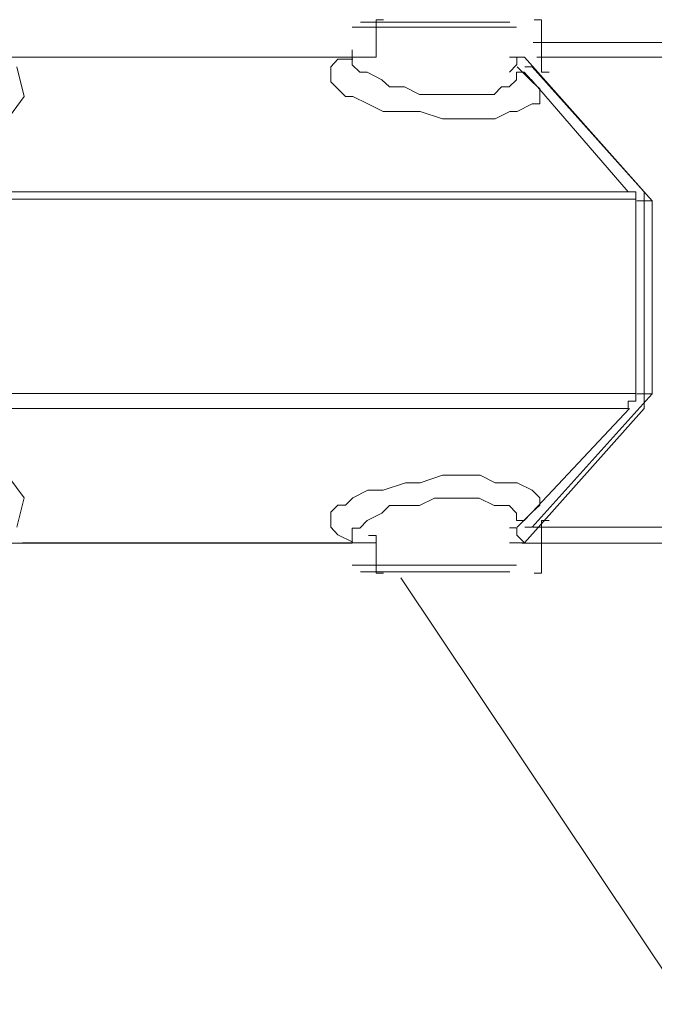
# Model space of a CAD drawing. Extents: x 44 to 177, y -263 to -14.
# Tile 40 of 256: x 128.36 to 129.97, y -226.9 to -224.41. Entities that reach past the tile are written whole.
import ezdxf

# ---------------------------------------------------------------- set-up
doc = ezdxf.new("R2010")
doc.units = 0
doc.header["$MEASUREMENT"] = 0
doc.layers.add('Livello 1', color=7, linetype='Continuous', lineweight=0)

# ---------------------------------------------------------------- blocks, each defined once
blk = doc.blocks.new('Block_0')
at = {"layer": 'Livello 1', "color": 250, "lineweight": 9, "true_color": 0x333333}
for points, knots in [([(129.2262, -224.4143), (129.2262, -224.4143), (129.2262, -224.4143), (129.2262, -224.4143), (129.2262, -224.4143), (129.2642, -224.4143), (129.2642, -224.4143), (129.2642, -224.4143), (129.3212, -224.4143), (129.3212, -224.4143), (129.3212, -224.4143), (129.3962, -224.4143), (129.3962, -224.4143), (129.3962, -224.4143), (129.4722, -224.4143), (129.4722, -224.4143), (129.4722, -224.4143), (129.5482, -224.4143), (129.5482, -224.4143), (129.5482, -224.4143), (129.5852, -224.4143), (129.5852, -224.4143), (129.5852, -224.4143), (129.6042, -224.4143), (129.6042, -224.4143)], [0, 0, 0, 0, 1, 1, 1, 2, 2, 2, 3, 3, 3, 4, 4, 4, 5, 5, 5, 6, 6, 6, 7, 7, 7, 8, 8, 8, 8]), ([(129.2848, -224.408), (129.2848, -224.408), (129.2848, -224.408), (129.2848, -224.408), (129.2848, -224.408), (129.2658, -224.408), (129.2658, -224.408), (129.2658, -224.408), (129.2658, -224.427), (129.2658, -224.427)], [0, 0, 0, 0, 1, 1, 1, 2, 2, 2, 3, 3, 3, 3]), ([(129.6848, -224.427), (129.6848, -224.427), (129.6848, -224.427), (129.6848, -224.427), (129.6848, -224.427), (129.6848, -224.408), (129.6848, -224.408), (129.6848, -224.408), (129.6658, -224.408), (129.6658, -224.408)], [0, 0, 0, 0, 1, 1, 1, 2, 2, 2, 3, 3, 3, 3]), ([(129.6215, -224.4272), (129.6215, -224.4272), (129.6215, -224.4272), (129.6215, -224.4272), (129.6215, -224.4272), (129.6025, -224.4272), (129.6025, -224.4272), (129.6025, -224.4272), (129.5455, -224.4272), (129.5455, -224.4272), (129.5455, -224.4272), (129.4695, -224.4272), (129.4695, -224.4272), (129.4695, -224.4272), (129.3945, -224.4272), (129.3945, -224.4272), (129.3945, -224.4272), (129.3185, -224.4272), (129.3185, -224.4272), (129.3185, -224.4272), (129.2435, -224.4272), (129.2435, -224.4272), (129.2435, -224.4272), (129.2055, -224.4272), (129.2055, -224.4272)], [0, 0, 0, 0, 1, 1, 1, 2, 2, 2, 3, 3, 3, 4, 4, 4, 5, 5, 5, 6, 6, 6, 7, 7, 7, 8, 8, 8, 8]), ([(163.9882, -224.4659), (163.9882, -224.4659), (163.9692, -224.4659), (163.9692, -224.4659), (163.9692, -224.4659), (163.9122, -224.4659), (163.9122, -224.4659), (163.9122, -224.4659), (163.8172, -224.4659), (163.8172, -224.4659), (163.8172, -224.4659), (163.6852, -224.4659), (163.6852, -224.4659), (163.6852, -224.4659), (163.4952, -224.4659), (163.4952, -224.4659), (163.4952, -224.4659), (163.2872, -224.4659), (163.2872, -224.4659), (163.2872, -224.4659), (163.0402, -224.4659), (163.0402, -224.4659), (163.0402, -224.4659), (162.7372, -224.4659), (162.7372, -224.4659), (162.7372, -224.4659), (162.4152, -224.4659), (162.4152, -224.4659), (162.4152, -224.4659), (162.0552, -224.4659), (162.0552, -224.4659), (162.0552, -224.4659), (161.6572, -224.4659), (161.6572, -224.4659), (161.6572, -224.4659), (161.2022, -224.4659), (161.2022, -224.4659), (161.2022, -224.4659), (160.7282, -224.4659), (160.7282, -224.4659), (160.7282, -224.4659), (160.2162, -224.4659), (160.2162, -224.4659), (160.2162, -224.4659), (159.6672, -224.4659), (159.6672, -224.4659), (159.6672, -224.4659), (159.0792, -224.4659), (159.0792, -224.4659), (159.0792, -224.4659), (158.4722, -224.4659), (158.4722, -224.4659), (158.4722, -224.4659), (157.8092, -224.4659), (157.8092, -224.4659), (157.8092, -224.4659), (157.1272, -224.4659), (157.1272, -224.4659), (157.1272, -224.4659), (156.4072, -224.4659), (156.4072, -224.4659), (156.4072, -224.4659), (155.6482, -224.4659), (155.6482, -224.4659), (155.6482, -224.4659), (154.8712, -224.4659), (154.8712, -224.4659), (154.8712, -224.4659), (154.0372, -224.4659), (154.0372, -224.4659), (154.0372, -224.4659), (153.2032, -224.4659), (153.2032, -224.4659), (153.2032, -224.4659), (152.3132, -224.4659), (152.3132, -224.4659), (152.3132, -224.4659), (151.4032, -224.4659), (151.4032, -224.4659), (151.4032, -224.4659), (150.4742, -224.4659), (150.4742, -224.4659), (150.4742, -224.4659), (149.5072, -224.4659), (149.5072, -224.4659), (149.5072, -224.4659), (148.5222, -224.4659), (148.5222, -224.4659), (148.5222, -224.4659), (147.4982, -224.4659), (147.4982, -224.4659), (147.4982, -224.4659), (146.4562, -224.4659), (146.4562, -224.4659), (146.4562, -224.4659), (145.3762, -224.4659), (145.3762, -224.4659), (145.3762, -224.4659), (144.2952, -224.4659), (144.2952, -224.4659), (144.2952, -224.4659), (143.1772, -224.4659), (143.1772, -224.4659), (143.1772, -224.4659), (142.0402, -224.4659), (142.0402, -224.4659), (142.0402, -224.4659), (140.8842, -224.4659), (140.8842, -224.4659), (140.8842, -224.4659), (139.6902, -224.4659), (139.6902, -224.4659), (139.6902, -224.4659), (138.4952, -224.4659), (138.4952, -224.4659), (138.4952, -224.4659), (137.2822, -224.4659), (137.2822, -224.4659), (137.2822, -224.4659), (136.0502, -224.4659), (136.0502, -224.4659), (136.0502, -224.4659), (134.8002, -224.4659), (134.8002, -224.4659), (134.8002, -224.4659), (133.5302, -224.4659), (133.5302, -224.4659), (133.5302, -224.4659), (132.2602, -224.4659), (132.2602, -224.4659), (132.2602, -224.4659), (130.9712, -224.4659), (130.9712, -224.4659), (130.9712, -224.4659), (129.6632, -224.4659), (129.6632, -224.4659)], [0, 0, 0, 0, 1, 1, 1, 2, 2, 2, 3, 3, 3, 4, 4, 4, 5, 5, 5, 6, 6, 6, 7, 7, 7, 8, 8, 8, 9, 9, 9, 10, 10, 10, 11, 11, 11, 12, 12, 12, 13, 13, 13, 14, 14, 14, 15, 15, 15, 16, 16, 16, 17, 17, 17, 18, 18, 18, 19, 19, 19, 20, 20, 20, 21, 21, 21, 22, 22, 22, 23, 23, 23, 24, 24, 24, 25, 25, 25, 26, 26, 26, 27, 27, 27, 28, 28, 28, 29, 29, 29, 30, 30, 30, 31, 31, 31, 32, 32, 32, 33, 33, 33, 34, 34, 34, 35, 35, 35, 36, 36, 36, 37, 37, 37, 38, 38, 38, 39, 39, 39, 40, 40, 40, 41, 41, 41, 42, 42, 42, 43, 43, 43, 44, 44, 44, 45, 45, 45, 45]), ([(129.2055, -224.4842), (129.2055, -224.4842), (129.2055, -224.5032), (129.2055, -224.5032), (129.2055, -224.5032), (129.2055, -224.5222), (129.2055, -224.5222), (129.2055, -224.5222), (129.2245, -224.5412), (129.2245, -224.5412), (129.2245, -224.5412), (129.2435, -224.5412), (129.2435, -224.5412), (129.2435, -224.5412), (129.2805, -224.5602), (129.2805, -224.5602), (129.2805, -224.5602), (129.2995, -224.5782), (129.2995, -224.5782), (129.2995, -224.5782), (129.3375, -224.5782), (129.3375, -224.5782), (129.3375, -224.5782), (129.3755, -224.5972), (129.3755, -224.5972), (129.3755, -224.5972), (129.4135, -224.5972), (129.4135, -224.5972), (129.4135, -224.5972), (129.4505, -224.5972), (129.4505, -224.5972), (129.4505, -224.5972), (129.4885, -224.5972), (129.4885, -224.5972), (129.4885, -224.5972), (129.5265, -224.5972), (129.5265, -224.5972), (129.5265, -224.5972), (129.5645, -224.5972), (129.5645, -224.5972), (129.5645, -224.5972), (129.5835, -224.5782), (129.5835, -224.5782), (129.5835, -224.5782), (129.6025, -224.5782), (129.6025, -224.5782), (129.6025, -224.5782), (129.6215, -224.5602), (129.6215, -224.5602), (129.6215, -224.5602), (129.6215, -224.5412), (129.6215, -224.5412)], [0, 0, 0, 0, 1, 1, 1, 2, 2, 2, 3, 3, 3, 4, 4, 4, 5, 5, 5, 6, 6, 6, 7, 7, 7, 8, 8, 8, 9, 9, 9, 10, 10, 10, 11, 11, 11, 12, 12, 12, 13, 13, 13, 14, 14, 14, 15, 15, 15, 16, 16, 16, 17, 17, 17, 17]), ([(129.2658, -224.484), (129.2658, -224.484), (129.2658, -224.503), (129.2658, -224.503), (129.2658, -224.503), (129.2468, -224.503), (129.2468, -224.503)], [0, 0, 0, 0, 1, 1, 1, 2, 2, 2, 2]), ([(129.6612, -224.5653), (129.6612, -224.5653), (129.6802, -224.5833), (129.6802, -224.5833), (129.6802, -224.5833), (129.6802, -224.6023), (129.6802, -224.6023), (129.6802, -224.6023), (129.6802, -224.6213), (129.6802, -224.6213), (129.6802, -224.6213), (129.6612, -224.6213), (129.6612, -224.6213), (129.6612, -224.6213), (129.6232, -224.6403), (129.6232, -224.6403), (129.6232, -224.6403), (129.6042, -224.6403), (129.6042, -224.6403), (129.6042, -224.6403), (129.5672, -224.6593), (129.5672, -224.6593), (129.5672, -224.6593), (129.5292, -224.6593), (129.5292, -224.6593), (129.5292, -224.6593), (129.4722, -224.6593), (129.4722, -224.6593), (129.4722, -224.6593), (129.4342, -224.6593), (129.4342, -224.6593), (129.4342, -224.6593), (129.3772, -224.6403), (129.3772, -224.6403), (129.3772, -224.6403), (129.3402, -224.6403), (129.3402, -224.6403), (129.3402, -224.6403), (129.2832, -224.6403), (129.2832, -224.6403), (129.2832, -224.6403), (129.2452, -224.6213), (129.2452, -224.6213), (129.2452, -224.6213), (129.2072, -224.6023), (129.2072, -224.6023), (129.2072, -224.6023), (129.1882, -224.6023), (129.1882, -224.6023), (129.1882, -224.6023), (129.1692, -224.5833), (129.1692, -224.5833), (129.1692, -224.5833), (129.1512, -224.5653), (129.1512, -224.5653), (129.1512, -224.5653), (129.1512, -224.5463), (129.1512, -224.5463), (129.1512, -224.5463), (129.1512, -224.5273), (129.1512, -224.5273), (129.1512, -224.5273), (129.1692, -224.5083), (129.1692, -224.5083), (129.1692, -224.5083), (129.2072, -224.5083), (129.2072, -224.5083)], [0, 0, 0, 0, 1, 1, 1, 2, 2, 2, 3, 3, 3, 4, 4, 4, 5, 5, 5, 6, 6, 6, 7, 7, 7, 8, 8, 8, 9, 9, 9, 10, 10, 10, 11, 11, 11, 12, 12, 12, 13, 13, 13, 14, 14, 14, 15, 15, 15, 16, 16, 16, 17, 17, 17, 18, 18, 18, 19, 19, 19, 20, 20, 20, 21, 21, 21, 22, 22, 22, 22]), ([(129.6033, -224.5405), (129.6033, -224.5405), (129.6223, -224.5215), (129.6223, -224.5215), (129.6223, -224.5215), (129.6223, -224.5025), (129.6223, -224.5025), (129.6223, -224.5025), (129.6413, -224.5025), (129.6413, -224.5025)], [0, 0, 0, 0, 1, 1, 1, 2, 2, 2, 3, 3, 3, 3]), ([(164.0278, -224.5033), (164.0278, -224.5033), (164.0278, -224.5033), (164.0278, -224.5033), (164.0278, -224.5033), (163.9899, -224.5033), (163.9899, -224.5033), (163.9899, -224.5033), (163.8949, -224.5033), (163.8949, -224.5033), (163.8949, -224.5033), (163.7809, -224.5033), (163.7809, -224.5033), (163.7809, -224.5033), (163.6299, -224.5033), (163.6299, -224.5033), (163.6299, -224.5033), (163.4399, -224.5033), (163.4399, -224.5033), (163.4399, -224.5033), (163.2119, -224.5033), (163.2119, -224.5033), (163.2119, -224.5033), (162.9279, -224.5033), (162.9279, -224.5033), (162.9279, -224.5033), (162.6239, -224.5033), (162.6239, -224.5033), (162.6239, -224.5033), (162.2829, -224.5033), (162.2829, -224.5033), (162.2829, -224.5033), (161.9029, -224.5033), (161.9029, -224.5033), (161.9029, -224.5033), (161.4859, -224.5033), (161.4859, -224.5033), (161.4859, -224.5033), (161.0499, -224.5033), (161.0499, -224.5033), (161.0499, -224.5033), (160.5559, -224.5033), (160.5559, -224.5033), (160.5559, -224.5033), (160.0249, -224.5033), (160.0249, -224.5033), (160.0249, -224.5033), (159.4749, -224.5033), (159.4749, -224.5033), (159.4749, -224.5033), (158.8869, -224.5033), (158.8869, -224.5033), (158.8869, -224.5033), (158.2609, -224.5033), (158.2609, -224.5033), (158.2609, -224.5033), (157.5969, -224.5033), (157.5969, -224.5033), (157.5969, -224.5033), (156.9139, -224.5033), (156.9139, -224.5033), (156.9139, -224.5033), (156.1929, -224.5033), (156.1929, -224.5033), (156.1929, -224.5033), (155.4339, -224.5033), (155.4339, -224.5033), (155.4339, -224.5033), (154.6569, -224.5033), (154.6569, -224.5033), (154.6569, -224.5033), (153.8219, -224.5033), (153.8219, -224.5033), (153.8219, -224.5033), (152.9869, -224.5033), (152.9869, -224.5033), (152.9869, -224.5033), (152.1149, -224.5033), (152.1149, -224.5033), (152.1149, -224.5033), (151.2039, -224.5033), (151.2039, -224.5033), (151.2039, -224.5033), (150.2749, -224.5033), (150.2749, -224.5033), (150.2749, -224.5033), (149.3069, -224.5033), (149.3069, -224.5033), (149.3069, -224.5033), (148.3209, -224.5033), (148.3209, -224.5033), (148.3209, -224.5033), (147.3149, -224.5033), (147.3149, -224.5033), (147.3149, -224.5033), (146.2719, -224.5033), (146.2719, -224.5033), (146.2719, -224.5033), (145.2099, -224.5033), (145.2099, -224.5033), (145.2099, -224.5033), (144.1279, -224.5033), (144.1279, -224.5033), (144.1279, -224.5033), (143.0279, -224.5033), (143.0279, -224.5033), (143.0279, -224.5033), (141.9089, -224.5033), (141.9089, -224.5033), (141.9089, -224.5033), (140.7519, -224.5033), (140.7519, -224.5033), (140.7519, -224.5033), (139.5939, -224.5033), (139.5939, -224.5033), (139.5939, -224.5033), (138.3989, -224.5033), (138.3989, -224.5033), (138.3989, -224.5033), (137.2039, -224.5033), (137.2039, -224.5033), (137.2039, -224.5033), (135.9899, -224.5033), (135.9899, -224.5033), (135.9899, -224.5033), (134.7569, -224.5033), (134.7569, -224.5033), (134.7569, -224.5033), (133.5049, -224.5033), (133.5049, -224.5033), (133.5049, -224.5033), (132.2339, -224.5033), (132.2339, -224.5033), (132.2339, -224.5033), (130.9629, -224.5033), (130.9629, -224.5033), (130.9629, -224.5033), (129.6729, -224.5033), (129.6729, -224.5033)], [0, 0, 0, 0, 1, 1, 1, 2, 2, 2, 3, 3, 3, 4, 4, 4, 5, 5, 5, 6, 6, 6, 7, 7, 7, 8, 8, 8, 9, 9, 9, 10, 10, 10, 11, 11, 11, 12, 12, 12, 13, 13, 13, 14, 14, 14, 15, 15, 15, 16, 16, 16, 17, 17, 17, 18, 18, 18, 19, 19, 19, 20, 20, 20, 21, 21, 21, 22, 22, 22, 23, 23, 23, 24, 24, 24, 25, 25, 25, 26, 26, 26, 27, 27, 27, 28, 28, 28, 29, 29, 29, 30, 30, 30, 31, 31, 31, 32, 32, 32, 33, 33, 33, 34, 34, 34, 35, 35, 35, 36, 36, 36, 37, 37, 37, 38, 38, 38, 39, 39, 39, 40, 40, 40, 41, 41, 41, 42, 42, 42, 43, 43, 43, 44, 44, 44, 45, 45, 45, 46, 46, 46, 46]), ([(128.3562, -224.5273), (128.3562, -224.5273), (128.3752, -224.6023), (128.3752, -224.6023), (128.3752, -224.6023), (128.3192, -224.6783), (128.3192, -224.6783), (128.3192, -224.6783), (128.2052, -224.7343), (128.2052, -224.7343), (128.2052, -224.7343), (128.0542, -224.7723), (128.0542, -224.7723)], [0, 0, 0, 0, 1, 1, 1, 2, 2, 2, 3, 3, 3, 4, 4, 4, 4]), ([(129.6215, -224.5412), (129.6215, -224.5412), (129.6405, -224.5412), (129.6405, -224.5412), (129.6405, -224.5412), (129.6585, -224.5602), (129.6585, -224.5602)], [0, 0, 0, 0, 1, 1, 1, 2, 2, 2, 2]), ([(129.9042, -224.8438), (129.9042, -224.8438), (129.9042, -224.8438), (129.9042, -224.8438), (129.9042, -224.8438), (129.9232, -224.8438), (129.9232, -224.8438), (129.9232, -224.8438), (129.9232, -224.8628), (129.9232, -224.8628)], [0, 0, 0, 0, 1, 1, 1, 2, 2, 2, 3, 3, 3, 3]), ([(129.9443, -224.8625), (129.9443, -224.8625), (129.9443, -224.8625), (129.9443, -224.8625), (129.9443, -224.8625), (129.9443, -224.8435), (129.9443, -224.8435)], [0, 0, 0, 0, 1, 1, 1, 2, 2, 2, 2]), ([(129.9232, -225.3548), (129.9232, -225.3548), (129.9232, -225.3738), (129.9232, -225.3738), (129.9232, -225.3738), (129.9042, -225.3738), (129.9042, -225.3738), (129.9042, -225.3738), (129.9042, -225.3928), (129.9042, -225.3928)], [0, 0, 0, 0, 1, 1, 1, 2, 2, 2, 3, 3, 3, 3]), ([(129.9443, -225.3925), (129.9443, -225.3925), (129.9443, -225.3735), (129.9443, -225.3735), (129.9443, -225.3735), (129.9443, -225.3545), (129.9443, -225.3545)], [0, 0, 0, 0, 1, 1, 1, 2, 2, 2, 2]), ([(128.0542, -225.4493), (128.0542, -225.4493), (128.0542, -225.4493), (128.0542, -225.4493), (128.0542, -225.4493), (128.2052, -225.4863), (128.2052, -225.4863), (128.2052, -225.4863), (128.3192, -225.5433), (128.3192, -225.5433), (128.3192, -225.5433), (128.3752, -225.6183), (128.3752, -225.6183), (128.3752, -225.6183), (128.3562, -225.6933), (128.3562, -225.6933)], [0, 0, 0, 0, 1, 1, 1, 2, 2, 2, 3, 3, 3, 4, 4, 4, 5, 5, 5, 5]), ([(129.2072, -225.7313), (129.2072, -225.7313), (129.1692, -225.7123), (129.1692, -225.7123), (129.1692, -225.7123), (129.1512, -225.6933), (129.1512, -225.6933), (129.1512, -225.6933), (129.1512, -225.6743), (129.1512, -225.6743), (129.1512, -225.6743), (129.1512, -225.6553), (129.1512, -225.6553), (129.1512, -225.6553), (129.1692, -225.6373), (129.1692, -225.6373), (129.1692, -225.6373), (129.1882, -225.6373), (129.1882, -225.6373), (129.1882, -225.6373), (129.2072, -225.6183), (129.2072, -225.6183), (129.2072, -225.6183), (129.2452, -225.5993), (129.2452, -225.5993), (129.2452, -225.5993), (129.2832, -225.5993), (129.2832, -225.5993), (129.2832, -225.5993), (129.3402, -225.5803), (129.3402, -225.5803), (129.3402, -225.5803), (129.3772, -225.5803), (129.3772, -225.5803), (129.3772, -225.5803), (129.4342, -225.5613), (129.4342, -225.5613), (129.4342, -225.5613), (129.4722, -225.5613), (129.4722, -225.5613), (129.4722, -225.5613), (129.5292, -225.5613), (129.5292, -225.5613), (129.5292, -225.5613), (129.5672, -225.5803), (129.5672, -225.5803), (129.5672, -225.5803), (129.6042, -225.5803), (129.6042, -225.5803), (129.6042, -225.5803), (129.6232, -225.5803), (129.6232, -225.5803), (129.6232, -225.5803), (129.6612, -225.5993), (129.6612, -225.5993), (129.6612, -225.5993), (129.6802, -225.6183), (129.6802, -225.6183), (129.6802, -225.6183), (129.6802, -225.6373), (129.6802, -225.6373), (129.6802, -225.6373), (129.6612, -225.6553), (129.6612, -225.6553)], [0, 0, 0, 0, 1, 1, 1, 2, 2, 2, 3, 3, 3, 4, 4, 4, 5, 5, 5, 6, 6, 6, 7, 7, 7, 8, 8, 8, 9, 9, 9, 10, 10, 10, 11, 11, 11, 12, 12, 12, 13, 13, 13, 14, 14, 14, 15, 15, 15, 16, 16, 16, 17, 17, 17, 18, 18, 18, 19, 19, 19, 20, 20, 20, 21, 21, 21, 21]), ([(129.6215, -225.6762), (129.6215, -225.6762), (129.6215, -225.6762), (129.6215, -225.6762), (129.6215, -225.6762), (129.6215, -225.6572), (129.6215, -225.6572), (129.6215, -225.6572), (129.6025, -225.6382), (129.6025, -225.6382), (129.6025, -225.6382), (129.5835, -225.6382), (129.5835, -225.6382), (129.5835, -225.6382), (129.5645, -225.6382), (129.5645, -225.6382), (129.5645, -225.6382), (129.5265, -225.6192), (129.5265, -225.6192), (129.5265, -225.6192), (129.4885, -225.6192), (129.4885, -225.6192), (129.4885, -225.6192), (129.4505, -225.6192), (129.4505, -225.6192), (129.4505, -225.6192), (129.4135, -225.6192), (129.4135, -225.6192), (129.4135, -225.6192), (129.3755, -225.6382), (129.3755, -225.6382), (129.3755, -225.6382), (129.3375, -225.6382), (129.3375, -225.6382), (129.3375, -225.6382), (129.2995, -225.6382), (129.2995, -225.6382), (129.2995, -225.6382), (129.2805, -225.6572), (129.2805, -225.6572), (129.2805, -225.6572), (129.2435, -225.6762), (129.2435, -225.6762), (129.2435, -225.6762), (129.2245, -225.6952), (129.2245, -225.6952), (129.2245, -225.6952), (129.2055, -225.6952), (129.2055, -225.6952), (129.2055, -225.6952), (129.2055, -225.7142), (129.2055, -225.7142), (129.2055, -225.7142), (129.2055, -225.7332), (129.2055, -225.7332)], [0, 0, 0, 0, 1, 1, 1, 2, 2, 2, 3, 3, 3, 4, 4, 4, 5, 5, 5, 6, 6, 6, 7, 7, 7, 8, 8, 8, 9, 9, 9, 10, 10, 10, 11, 11, 11, 12, 12, 12, 13, 13, 13, 14, 14, 14, 15, 15, 15, 16, 16, 16, 17, 17, 17, 18, 18, 18, 18]), ([(129.6585, -225.6572), (129.6585, -225.6572), (129.6405, -225.6762), (129.6405, -225.6762), (129.6405, -225.6762), (129.6215, -225.6762), (129.6215, -225.6762)], [0, 0, 0, 0, 1, 1, 1, 2, 2, 2, 2]), ([(129.6632, -225.6929), (129.6632, -225.6929), (130.9712, -225.6929), (130.9712, -225.6929), (130.9712, -225.6929), (132.2602, -225.6929), (132.2602, -225.6929), (132.2602, -225.6929), (133.5302, -225.6929), (133.5302, -225.6929), (133.5302, -225.6929), (134.8002, -225.6929), (134.8002, -225.6929), (134.8002, -225.6929), (136.0502, -225.6929), (136.0502, -225.6929), (136.0502, -225.6929), (137.2822, -225.6929), (137.2822, -225.6929), (137.2822, -225.6929), (138.4952, -225.6929), (138.4952, -225.6929), (138.4952, -225.6929), (139.6902, -225.6929), (139.6902, -225.6929), (139.6902, -225.6929), (140.8842, -225.6929), (140.8842, -225.6929), (140.8842, -225.6929), (142.0402, -225.6929), (142.0402, -225.6929), (142.0402, -225.6929), (143.1772, -225.6929), (143.1772, -225.6929), (143.1772, -225.6929), (144.2952, -225.6929), (144.2952, -225.6929), (144.2952, -225.6929), (145.3762, -225.6929), (145.3762, -225.6929), (145.3762, -225.6929), (146.4562, -225.6929), (146.4562, -225.6929), (146.4562, -225.6929), (147.4982, -225.6929), (147.4982, -225.6929), (147.4982, -225.6929), (148.5222, -225.6929), (148.5222, -225.6929), (148.5222, -225.6929), (149.5072, -225.6929), (149.5072, -225.6929), (149.5072, -225.6929), (150.4742, -225.6929), (150.4742, -225.6929), (150.4742, -225.6929), (151.4032, -225.6929), (151.4032, -225.6929), (151.4032, -225.6929), (152.3132, -225.6929), (152.3132, -225.6929), (152.3132, -225.6929), (153.2032, -225.6929), (153.2032, -225.6929), (153.2032, -225.6929), (154.0372, -225.6929), (154.0372, -225.6929), (154.0372, -225.6929), (154.8712, -225.6929), (154.8712, -225.6929), (154.8712, -225.6929), (155.6482, -225.6929), (155.6482, -225.6929), (155.6482, -225.6929), (156.4072, -225.6929), (156.4072, -225.6929), (156.4072, -225.6929), (157.1272, -225.6929), (157.1272, -225.6929), (157.1272, -225.6929), (157.8092, -225.6929), (157.8092, -225.6929), (157.8092, -225.6929), (158.4722, -225.6929), (158.4722, -225.6929), (158.4722, -225.6929), (159.0792, -225.6929), (159.0792, -225.6929), (159.0792, -225.6929), (159.6672, -225.6929), (159.6672, -225.6929), (159.6672, -225.6929), (160.2162, -225.6929), (160.2162, -225.6929), (160.2162, -225.6929), (160.7282, -225.6929), (160.7282, -225.6929), (160.7282, -225.6929), (161.2022, -225.6929), (161.2022, -225.6929), (161.2022, -225.6929), (161.6572, -225.6929), (161.6572, -225.6929), (161.6572, -225.6929), (162.0552, -225.6929), (162.0552, -225.6929), (162.0552, -225.6929), (162.4152, -225.6929), (162.4152, -225.6929), (162.4152, -225.6929), (162.7372, -225.6929), (162.7372, -225.6929), (162.7372, -225.6929), (163.0402, -225.6929), (163.0402, -225.6929), (163.0402, -225.6929), (163.2872, -225.6929), (163.2872, -225.6929), (163.2872, -225.6929), (163.4952, -225.6929), (163.4952, -225.6929), (163.4952, -225.6929), (163.6852, -225.6929), (163.6852, -225.6929), (163.6852, -225.6929), (163.8172, -225.6929), (163.8172, -225.6929), (163.8172, -225.6929), (163.9122, -225.6929), (163.9122, -225.6929), (163.9122, -225.6929), (163.9692, -225.6929), (163.9692, -225.6929), (163.9692, -225.6929), (163.9882, -225.6929), (163.9882, -225.6929)], [0, 0, 0, 0, 1, 1, 1, 2, 2, 2, 3, 3, 3, 4, 4, 4, 5, 5, 5, 6, 6, 6, 7, 7, 7, 8, 8, 8, 9, 9, 9, 10, 10, 10, 11, 11, 11, 12, 12, 12, 13, 13, 13, 14, 14, 14, 15, 15, 15, 16, 16, 16, 17, 17, 17, 18, 18, 18, 19, 19, 19, 20, 20, 20, 21, 21, 21, 22, 22, 22, 23, 23, 23, 24, 24, 24, 25, 25, 25, 26, 26, 26, 27, 27, 27, 28, 28, 28, 29, 29, 29, 30, 30, 30, 31, 31, 31, 32, 32, 32, 33, 33, 33, 34, 34, 34, 35, 35, 35, 36, 36, 36, 37, 37, 37, 38, 38, 38, 39, 39, 39, 40, 40, 40, 41, 41, 41, 42, 42, 42, 43, 43, 43, 44, 44, 44, 45, 45, 45, 45]), ([(129.2468, -225.714), (129.2468, -225.714), (129.2658, -225.714), (129.2658, -225.714), (129.2658, -225.714), (129.2658, -225.733), (129.2658, -225.733)], [0, 0, 0, 0, 1, 1, 1, 2, 2, 2, 2]), ([(129.6413, -225.7325), (129.6413, -225.7325), (129.6223, -225.7135), (129.6223, -225.7135), (129.6223, -225.7135), (129.6223, -225.6945), (129.6223, -225.6945), (129.6223, -225.6945), (129.6033, -225.6945), (129.6033, -225.6945)], [0, 0, 0, 0, 1, 1, 1, 2, 2, 2, 3, 3, 3, 3]), ([(129.6729, -225.7333), (129.6729, -225.7333), (130.9629, -225.7333), (130.9629, -225.7333), (130.9629, -225.7333), (132.2339, -225.7333), (132.2339, -225.7333), (132.2339, -225.7333), (133.5049, -225.7333), (133.5049, -225.7333), (133.5049, -225.7333), (134.7569, -225.7333), (134.7569, -225.7333), (134.7569, -225.7333), (135.9899, -225.7333), (135.9899, -225.7333), (135.9899, -225.7333), (137.2039, -225.7333), (137.2039, -225.7333), (137.2039, -225.7333), (138.3989, -225.7333), (138.3989, -225.7333), (138.3989, -225.7333), (139.5939, -225.7333), (139.5939, -225.7333), (139.5939, -225.7333), (140.7519, -225.7333), (140.7519, -225.7333), (140.7519, -225.7333), (141.9089, -225.7333), (141.9089, -225.7333), (141.9089, -225.7333), (143.0279, -225.7333), (143.0279, -225.7333), (143.0279, -225.7333), (144.1279, -225.7333), (144.1279, -225.7333), (144.1279, -225.7333), (145.2099, -225.7333), (145.2099, -225.7333), (145.2099, -225.7333), (146.2719, -225.7333), (146.2719, -225.7333), (146.2719, -225.7333), (147.3149, -225.7333), (147.3149, -225.7333), (147.3149, -225.7333), (148.3209, -225.7333), (148.3209, -225.7333), (148.3209, -225.7333), (149.3069, -225.7333), (149.3069, -225.7333), (149.3069, -225.7333), (150.2749, -225.7333), (150.2749, -225.7333), (150.2749, -225.7333), (151.2039, -225.7333), (151.2039, -225.7333), (151.2039, -225.7333), (152.1149, -225.7333), (152.1149, -225.7333), (152.1149, -225.7333), (152.9869, -225.7333), (152.9869, -225.7333), (152.9869, -225.7333), (153.8219, -225.7333), (153.8219, -225.7333), (153.8219, -225.7333), (154.6569, -225.7333), (154.6569, -225.7333), (154.6569, -225.7333), (155.4339, -225.7333), (155.4339, -225.7333), (155.4339, -225.7333), (156.1929, -225.7333), (156.1929, -225.7333), (156.1929, -225.7333), (156.9139, -225.7333), (156.9139, -225.7333), (156.9139, -225.7333), (157.5969, -225.7333), (157.5969, -225.7333), (157.5969, -225.7333), (158.2609, -225.7333), (158.2609, -225.7333), (158.2609, -225.7333), (158.8869, -225.7333), (158.8869, -225.7333), (158.8869, -225.7333), (159.4749, -225.7333), (159.4749, -225.7333), (159.4749, -225.7333), (160.0249, -225.7333), (160.0249, -225.7333), (160.0249, -225.7333), (160.5559, -225.7333), (160.5559, -225.7333), (160.5559, -225.7333), (161.0499, -225.7333), (161.0499, -225.7333), (161.0499, -225.7333), (161.4859, -225.7333), (161.4859, -225.7333), (161.4859, -225.7333), (161.9029, -225.7333), (161.9029, -225.7333), (161.9029, -225.7333), (162.2829, -225.7333), (162.2829, -225.7333), (162.2829, -225.7333), (162.6239, -225.7333), (162.6239, -225.7333), (162.6239, -225.7333), (162.9279, -225.7333), (162.9279, -225.7333), (162.9279, -225.7333), (163.2119, -225.7333), (163.2119, -225.7333), (163.2119, -225.7333), (163.4399, -225.7333), (163.4399, -225.7333), (163.4399, -225.7333), (163.6299, -225.7333), (163.6299, -225.7333), (163.6299, -225.7333), (163.7809, -225.7333), (163.7809, -225.7333), (163.7809, -225.7333), (163.8949, -225.7333), (163.8949, -225.7333), (163.8949, -225.7333), (163.9899, -225.7333), (163.9899, -225.7333), (163.9899, -225.7333), (164.0278, -225.7333), (164.0278, -225.7333)], [0, 0, 0, 0, 1, 1, 1, 2, 2, 2, 3, 3, 3, 4, 4, 4, 5, 5, 5, 6, 6, 6, 7, 7, 7, 8, 8, 8, 9, 9, 9, 10, 10, 10, 11, 11, 11, 12, 12, 12, 13, 13, 13, 14, 14, 14, 15, 15, 15, 16, 16, 16, 17, 17, 17, 18, 18, 18, 19, 19, 19, 20, 20, 20, 21, 21, 21, 22, 22, 22, 23, 23, 23, 24, 24, 24, 25, 25, 25, 26, 26, 26, 27, 27, 27, 28, 28, 28, 29, 29, 29, 30, 30, 30, 31, 31, 31, 32, 32, 32, 33, 33, 33, 34, 34, 34, 35, 35, 35, 36, 36, 36, 37, 37, 37, 38, 38, 38, 39, 39, 39, 40, 40, 40, 41, 41, 41, 42, 42, 42, 43, 43, 43, 44, 44, 44, 45, 45, 45, 45]), ([(129.2055, -225.7892), (129.2055, -225.7892), (129.2055, -225.7892), (129.2055, -225.7892), (129.2055, -225.7892), (129.2435, -225.7892), (129.2435, -225.7892), (129.2435, -225.7892), (129.3185, -225.7892), (129.3185, -225.7892), (129.3185, -225.7892), (129.3945, -225.7892), (129.3945, -225.7892), (129.3945, -225.7892), (129.4695, -225.7892), (129.4695, -225.7892), (129.4695, -225.7892), (129.5455, -225.7892), (129.5455, -225.7892), (129.5455, -225.7892), (129.6025, -225.7892), (129.6025, -225.7892), (129.6025, -225.7892), (129.6215, -225.7892), (129.6215, -225.7892)], [0, 0, 0, 0, 1, 1, 1, 2, 2, 2, 3, 3, 3, 4, 4, 4, 5, 5, 5, 6, 6, 6, 7, 7, 7, 8, 8, 8, 8]), ([(129.2658, -225.79), (129.2658, -225.79), (129.2658, -225.79), (129.2658, -225.79), (129.2658, -225.79), (129.2658, -225.809), (129.2658, -225.809), (129.2658, -225.809), (129.2848, -225.809), (129.2848, -225.809)], [0, 0, 0, 0, 1, 1, 1, 2, 2, 2, 3, 3, 3, 3]), ([(129.6658, -225.809), (129.6658, -225.809), (129.6848, -225.809), (129.6848, -225.809), (129.6848, -225.809), (129.6848, -225.79), (129.6848, -225.79)], [0, 0, 0, 0, 1, 1, 1, 2, 2, 2, 2]), ([(129.6042, -225.8063), (129.6042, -225.8063), (129.6042, -225.8063), (129.6042, -225.8063), (129.6042, -225.8063), (129.5852, -225.8063), (129.5852, -225.8063), (129.5852, -225.8063), (129.5482, -225.8063), (129.5482, -225.8063), (129.5482, -225.8063), (129.4722, -225.8063), (129.4722, -225.8063), (129.4722, -225.8063), (129.3962, -225.8063), (129.3962, -225.8063), (129.3962, -225.8063), (129.3212, -225.8063), (129.3212, -225.8063), (129.3212, -225.8063), (129.2642, -225.8063), (129.2642, -225.8063), (129.2642, -225.8063), (129.2262, -225.8063), (129.2262, -225.8063)], [0, 0, 0, 0, 1, 1, 1, 2, 2, 2, 3, 3, 3, 4, 4, 4, 5, 5, 5, 6, 6, 6, 7, 7, 7, 8, 8, 8, 8])]:
    blk.add_open_spline(points, degree=3, knots=knots, dxfattribs=at)
for points in [[(129.2658, -224.427), (129.2658, -224.427), (129.2658, -224.484), (129.2658, -224.484)], [(129.6848, -224.541), (129.6848, -224.541), (129.6848, -224.427), (129.6848, -224.427)], [(129.2055, -224.5032), (129.2055, -224.5032), (128.3165, -224.5032), (128.3165, -224.5032)], [(129.2658, -224.503), (129.2658, -224.503), (128.3708, -224.503), (128.3708, -224.503)], [(129.6413, -224.5025), (129.6413, -224.5025), (129.6033, -224.5025), (129.6033, -224.5025)], [(129.9443, -224.8435), (129.9443, -224.8435), (129.6413, -224.5025), (129.6413, -224.5025)], [(129.6232, -224.5273), (129.6232, -224.5273), (129.6612, -224.5653), (129.6612, -224.5653)], [(129.6422, -224.5273), (129.6422, -224.5273), (129.6612, -224.5273), (129.6612, -224.5273)], [(129.6612, -224.5273), (129.6612, -224.5273), (129.9642, -224.8663), (129.9642, -224.8663)], [(129.7038, -224.541), (129.7038, -224.541), (129.6848, -224.541), (129.6848, -224.541)], [(129.6582, -224.5598), (129.6582, -224.5598), (129.9042, -224.8438), (129.9042, -224.8438)], [(128.0132, -224.8438), (128.0132, -224.8438), (129.9042, -224.8438), (129.9042, -224.8438)], [(129.9232, -224.8628), (129.9232, -224.8628), (128.0132, -224.8628), (128.0132, -224.8628)], [(129.9232, -224.8628), (129.9232, -224.8628), (129.9232, -225.3548), (129.9232, -225.3548)], [(129.9262, -224.8663), (129.9262, -224.8663), (129.9642, -224.8663), (129.9642, -224.8663)], [(129.9443, -225.3545), (129.9443, -225.3545), (129.9443, -224.8625), (129.9443, -224.8625)], [(129.9642, -224.8663), (129.9642, -224.8663), (129.9642, -225.3553), (129.9642, -225.3553)], [(128.0132, -225.3548), (128.0132, -225.3548), (129.9232, -225.3548), (129.9232, -225.3548)], [(129.9642, -225.3553), (129.9642, -225.3553), (129.6612, -225.6933), (129.6612, -225.6933)], [(129.9262, -225.3553), (129.9262, -225.3553), (129.9642, -225.3553), (129.9642, -225.3553)], [(129.9042, -225.3928), (129.9042, -225.3928), (128.0132, -225.3928), (128.0132, -225.3928)], [(129.6413, -225.7325), (129.6413, -225.7325), (129.9443, -225.3925), (129.9443, -225.3925)], [(129.9072, -225.3923), (129.9072, -225.3923), (129.6612, -225.6553), (129.6612, -225.6553)], [(129.6612, -225.6553), (129.6612, -225.6553), (129.6232, -225.6933), (129.6232, -225.6933)], [(129.6422, -225.6933), (129.6422, -225.6933), (129.6612, -225.6933), (129.6612, -225.6933)], [(129.6848, -225.79), (129.6848, -225.79), (129.6848, -225.676), (129.6848, -225.676)], [(129.6848, -225.676), (129.6848, -225.676), (129.7038, -225.676), (129.7038, -225.676)], [(128.3165, -225.7332), (128.3165, -225.7332), (129.2055, -225.7332), (129.2055, -225.7332)], [(128.3708, -225.733), (128.3708, -225.733), (129.2658, -225.733), (129.2658, -225.733)], [(129.2658, -225.733), (129.2658, -225.733), (129.2658, -225.79), (129.2658, -225.79)], [(129.6413, -225.7325), (129.6413, -225.7325), (129.6033, -225.7325), (129.6033, -225.7325)], [(129.6349, -225.7333), (129.6349, -225.7333), (129.6729, -225.7333), (129.6729, -225.7333)], [(123.0063, -232.9931), (123.0063, -232.9931), (149.2053, -225.7741), (149.2053, -225.7741)], [(129.3283, -225.8211), (129.3283, -225.8211), (134.1093, -232.9741), (134.1093, -232.9741)]]:
    blk.add_open_spline(points, degree=3, dxfattribs=at)

msp = doc.modelspace()

# ---------------------------------------------------------------- block references
at = {"layer": 'Livello 1'}
msp.add_blockref('Block_0', (0, 0), dxfattribs=at)

doc.saveas('drawing.dxf')
